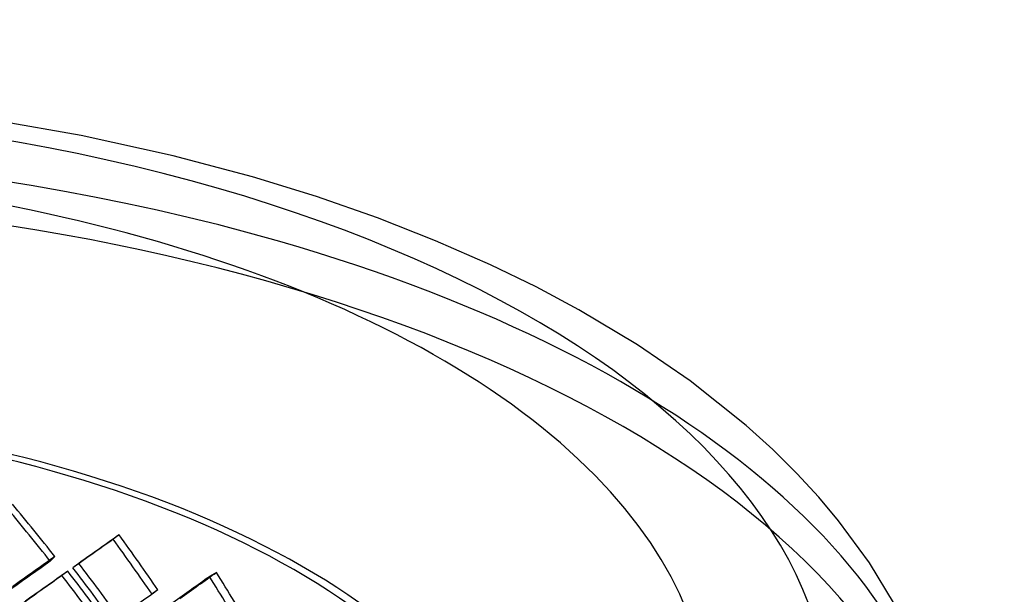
# Model space of a CAD drawing. Header units: millimetres. Extents: x -381 to 381, y -336 to 289.
# Tile 11 of 11: x 98 to 332, y 152 to 289. Entities that reach past the tile are written whole.
import ezdxf

# ---------------------------------------------------------------- set-up
doc = ezdxf.new("R2010")
doc.units = ezdxf.units.MM
doc.layers.add('HIDDEN', color=7, linetype='Continuous')
doc.layers.add('THICK', color=7, linetype='Continuous')

msp = doc.modelspace()

# ---------------------------------------------------------------- linework, layer by layer
at = {"layer": 'HIDDEN'}
for p, q in [((121.78, 166.16), (120.39, 165.12)), ((106.52, 161.02), (105.42, 159.89)), ((112.2, 159.38), (110.81, 158.34)), ((109.57, 157.51), (108.18, 156.47)), ((144.92, 157.23), (143.26, 156.3)), ((131.04, 153.07), (129.64, 152.03))]:
    msp.add_line(p, q, dxfattribs=at)
for centre, major_axis, ratio, start_param, end_param in [((0, 97.37), (320, 0), 0.5, 1.047198, 2.617994), ((0, 87.04), (320, 0), 0.5, -0.000001, 2.617994), ((0, 97.37), (320, 0), 0.5, 0, 1.047198), ((0, 87.04), (-218.75, 0), 0.5, 3.141591, 5.759587), ((0, 87.04), (216.25, 0), 0.5, -0.000001, 2.617994), ((0, 75.3), (190.46, -242.93), 0.442893, 1.576399, 1.628242), ((0, 75.3), (188.29, -240.15), 0.442893, 1.575799, 1.628242), ((0, 75.3), (216.24, 155.6), 0.011768, 0.971888, 1.024331), ((0, 75.3), (218.74, 157.4), 0.011768, 0.971888, 1.023731), ((0, 75.3), (178.61, -248.23), 0.491122, 1.52682, 1.579264), ((0, 75.3), (180.68, -251.1), 0.491122, 1.52742, 1.579264), ((0, 55.67), (215.89, 169.27), 0.07335, 1.004151, 1.056594), ((0, 55.67), (218.39, 171.22), 0.07335, 1.004751, 1.056594), ((0, 55.67), (180.68, -251.1), 0.491122, 1.579264, 1.631107), ((0, 75.3), (218.74, 157.4), 0.011768, 1.037687, 1.089733), ((0, 50.39), (180.68, -251.1), 0.491122, 1.593196, 1.645064), ((0, 55.67), (178.61, -248.23), 0.491122, 1.579264, 1.631707), ((0, 75.3), (218.63, 142.37), 0.05183, -0.932253, -0.88041), ((0, 75.3), (168.66, -258.99), 0.53789, 1.485214, 1.537057), ((0, 75.3), (216.24, 155.6), 0.011768, 1.038449, 1.091102), ((0, 50.39), (178.61, -248.23), 0.491122, 1.593357, 1.645826), ((0, 75.3), (216.13, 140.74), 0.05183, -0.932853, -0.88041), ((0, 75.3), (166.73, -256.03), 0.53789, 1.484614, 1.537057), ((0, 55.67), (218.74, 157.4), 0.011768, 0.920044, 0.971888)]:
    msp.add_ellipse(centre, major_axis=major_axis, ratio=ratio, start_param=start_param, end_param=end_param, dxfattribs=at)
at = {"layer": 'THICK'}
for p, q in [((112.8, 261.14), (90.18, 265.12)), ((134.67, 256.31), (112.8, 261.14)), ((153.52, 251.29), (134.67, 256.31)), ((168.7, 246.62), (153.52, 251.29)), ((183.22, 241.55), (168.7, 246.62)), ((197.04, 236.13), (183.22, 241.55)), ((210.11, 230.39), (197.04, 236.13)), ((220.93, 225.13), (210.11, 230.39)), ((231.13, 219.68), (220.93, 225.13)), ((245.07, 211.34), (231.13, 219.68)), ((257.56, 202.77), (245.07, 211.34)), ((270.9, 192.16), (257.56, 202.77)), ((277.21, 186.46), (270.9, 192.16)), ((282.94, 180.78), (277.21, 186.46)), ((288.15, 175.13), (282.94, 180.78)), ((292.87, 169.51), (288.15, 175.13)), ((300.18, 159.52), (292.87, 169.51)), ((306.14, 149.68), (300.18, 159.52))]:
    msp.add_line(p, q, dxfattribs=at)
for major_axis, start_param, end_param in [((290.9, 0), 1.047198, 4.18879), ((261.8, 0), -0.523599, 2.617994), ((290.9, 0), -0.523599, 1.047198), ((261.8, 0), 2.617994, 5.759587)]:
    msp.add_ellipse((0, 122.57), major_axis=major_axis, ratio=0.5, start_param=start_param, end_param=end_param, dxfattribs=at)

doc.saveas('drawing.dxf')
